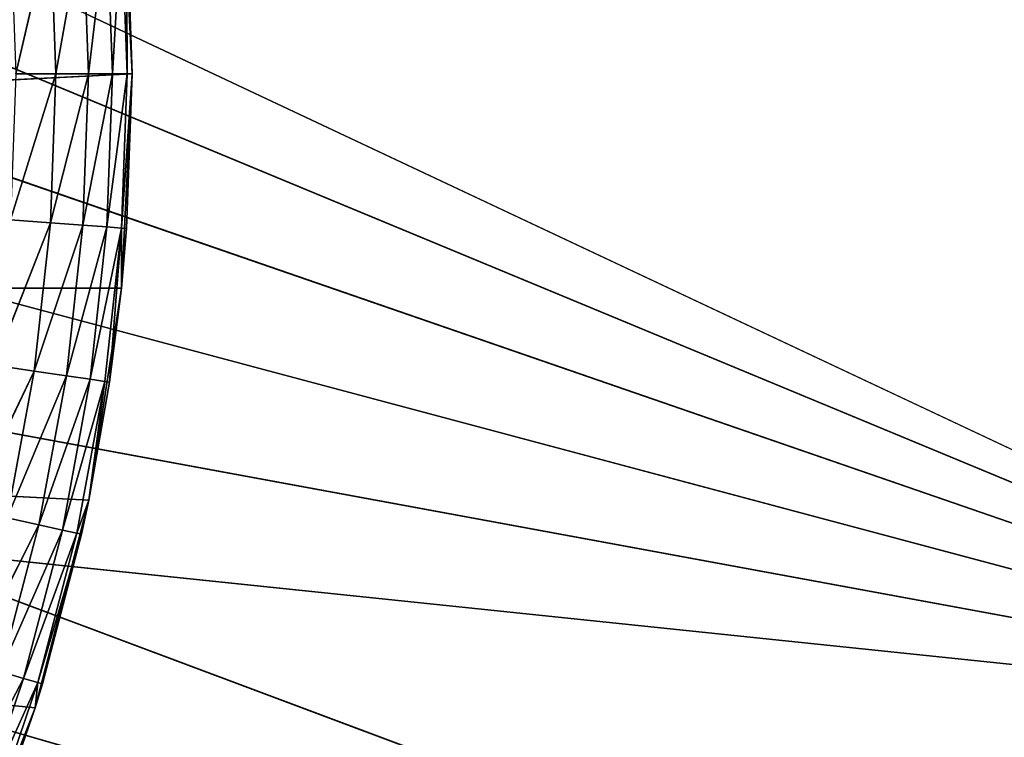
# Model space of a CAD drawing. Header units: centimetres. Extents: x 0 to 2.2, y 0 to 7.51.
# Tile 62 of 96: x 1.72 to 2.02, y 0.8 to 1.02. Entities that reach past the tile are written whole.
import ezdxf

# ---------------------------------------------------------------- set-up
doc = ezdxf.new("R2010")
doc.units = ezdxf.units.CM
doc.header["$LTSCALE"] = 2.54
doc.layers.get('0').update_dxf_attribs({"true_color": 0xff5454})

# ---------------------------------------------------------------- blocks, each defined once
blk = doc.blocks.new('Wieszak na r_czniki przykr_cany.STL')
at = {"color": 0}
for p, q in [((1.40311, 1.175, 0.15), (2.2, 0.8, 0.15)), ((1.40311, 1.175, 0.15), (2.2, 0.8, 0.15)), ((1.42889, 1.11971, 0.15), (2.2, 0.8, 0.15)), ((1.42889, 1.11971, 0.15), (2.2, 0.8, 0.15)), ((1.42889, 1.11971), (2.2, 0.8)), ((1.42889, 1.11971), (2.2, 0.8)), ((1.74667, 1.06576, 0.15), (1.75, 1, 0.15)), ((1.74667, 1.06576, 0.15), (1.75, 1, 0.15)), ((2.2, 0.8, 0.15), (1.44468, 1.06078, 0.15)), ((2.2, 0.8, 0.15), (1.44468, 1.06078, 0.15)), ((1.44468, 1.06078), (2.2, 0.8)), ((1.44468, 1.06078), (2.2, 0.8)), ((1.71428, 1, 0.6266), (1.72493, 1.04574, 0.61428)), ((1.71428, 1, 0.6266), (1.72493, 1.04574, 0.61428)), ((1.7266, 1, 0.61428), (1.72493, 1.04574, 0.61428)), ((1.7266, 1, 0.61428), (1.72493, 1.04574, 0.61428)), ((1.7266, 1, 0.61428), (1.7349, 1.04647, 0.6)), ((1.7266, 1, 0.61428), (1.7349, 1.04647, 0.6)), ((1.7366, 1, 0.6), (1.7349, 1.04647, 0.6)), ((1.7366, 1, 0.6), (1.7349, 1.04647, 0.6)), ((1.7366, 1, 0.6), (1.74225, 1.04701, 0.5842)), ((1.7366, 1, 0.6), (1.74225, 1.04701, 0.5842)), ((1.74397, 1, 0.5842), (1.74225, 1.04701, 0.5842)), ((1.74397, 1, 0.5842), (1.74225, 1.04701, 0.5842)), ((1.74397, 1, 0.5842), (1.74675, 1.04734, 0.56736)), ((1.74397, 1, 0.5842), (1.74675, 1.04734, 0.56736)), ((1.74848, 1, 0.56736), (1.74675, 1.04734, 0.56736)), ((1.74848, 1, 0.56736), (1.74675, 1.04734, 0.56736)), ((1.75, 1, 0.15), (1.74827, 1.04745, 0.55)), ((1.74827, 1.04745, 0.55), (1.75, 1, 0.55)), ((1.75, 1, 0.15), (1.74827, 1.04745, 0.55)), ((1.74848, 1, 0.56736), (1.74827, 1.04745, 0.55)), ((1.74848, 1, 0.56736), (1.74827, 1.04745, 0.55)), ((1.74827, 1.04745, 0.55), (1.75, 1, 0.55)), ((1.75, 1, 0.15), (0.45333, 0.93424, 0.15)), ((1.75, 1, 0.15), (0.45333, 0.93424, 0.15)), ((1.45, 1, 0.15), (2.2, 0.8, 0.15)), ((1.45, 1, 0.15), (2.2, 0.8, 0.15)), ((1.45, 1), (2.2, 0.8)), ((1.45, 1), (2.2, 0.8)), ((1.71264, 0.95516, 0.6266), (1.7266, 1, 0.61428)), ((1.71264, 0.95516, 0.6266), (1.7266, 1, 0.61428)), ((1.7266, 1, 0.61428), (1.71428, 1, 0.6266)), ((1.7266, 1, 0.61428), (1.71428, 1, 0.6266)), ((1.72493, 0.95426, 0.61428), (1.7266, 1, 0.61428)), ((1.72493, 0.95426, 0.61428), (1.7266, 1, 0.61428)), ((1.72493, 0.95426, 0.61428), (1.7366, 1, 0.6)), ((1.72493, 0.95426, 0.61428), (1.7366, 1, 0.6)), ((1.7366, 1, 0.6), (1.7266, 1, 0.61428)), ((1.7366, 1, 0.6), (1.7266, 1, 0.61428)), ((1.7349, 0.95353, 0.6), (1.7366, 1, 0.6)), ((1.7349, 0.95353, 0.6), (1.7366, 1, 0.6)), ((1.7349, 0.95353, 0.6), (1.74397, 1, 0.5842)), ((1.7349, 0.95353, 0.6), (1.74397, 1, 0.5842)), ((1.74397, 1, 0.5842), (1.7366, 1, 0.6)), ((1.74397, 1, 0.5842), (1.7366, 1, 0.6)), ((1.74225, 0.95299, 0.5842), (1.74397, 1, 0.5842)), ((1.74225, 0.95299, 0.5842), (1.74397, 1, 0.5842)), ((1.74225, 0.95299, 0.5842), (1.74848, 1, 0.56736)), ((1.74225, 0.95299, 0.5842), (1.74848, 1, 0.56736)), ((1.74848, 1, 0.56736), (1.74397, 1, 0.5842)), ((1.74848, 1, 0.56736), (1.74397, 1, 0.5842)), ((1.75, 1, 0.15), (1.74667, 0.93424, 0.15)), ((1.75, 1, 0.15), (1.74667, 0.93424, 0.15)), ((1.74675, 0.95266, 0.56736), (1.74848, 1, 0.56736)), ((1.74675, 0.95266, 0.56736), (1.74848, 1, 0.56736)), ((1.74675, 0.95266, 0.56736), (1.75, 1, 0.55)), ((1.74675, 0.95266, 0.56736), (1.75, 1, 0.55)), ((1.74827, 0.95255, 0.55), (1.75, 1, 0.55)), ((1.75, 1, 0.15), (1.74827, 0.95255, 0.55)), ((1.75, 1, 0.15), (1.74827, 0.95255, 0.55)), ((1.74827, 0.95255, 0.55), (1.75, 1, 0.55)), ((1.75, 1, 0.55), (1.74848, 1, 0.56736)), ((1.75, 1, 0.55), (1.74848, 1, 0.56736)), ((1.75, 1, 0.15), (1.75, 1, 0.55)), ((1.75, 1, 0.15), (1.75, 1, 0.55)), ((1.72493, 0.95426, 0.61428), (1.71264, 0.95516, 0.6266)), ((1.72493, 0.95426, 0.61428), (1.71264, 0.95516, 0.6266)), ((1.70773, 0.91056, 0.6266), (1.72493, 0.95426, 0.61428)), ((1.70773, 0.91056, 0.6266), (1.72493, 0.95426, 0.61428)), ((1.71993, 0.90877, 0.61428), (1.72493, 0.95426, 0.61428)), ((1.71993, 0.90877, 0.61428), (1.72493, 0.95426, 0.61428)), ((1.71993, 0.90877, 0.61428), (1.7349, 0.95353, 0.6)), ((1.71993, 0.90877, 0.61428), (1.7349, 0.95353, 0.6)), ((1.7349, 0.95353, 0.6), (1.72493, 0.95426, 0.61428)), ((1.7349, 0.95353, 0.6), (1.72493, 0.95426, 0.61428)), ((1.72982, 0.90731, 0.6), (1.7349, 0.95353, 0.6)), ((1.72982, 0.90731, 0.6), (1.7349, 0.95353, 0.6)), ((1.72982, 0.90731, 0.6), (1.74225, 0.95299, 0.5842)), ((1.72982, 0.90731, 0.6), (1.74225, 0.95299, 0.5842)), ((1.74225, 0.95299, 0.5842), (1.7349, 0.95353, 0.6)), ((1.74225, 0.95299, 0.5842), (1.7349, 0.95353, 0.6)), ((1.73711, 0.90624, 0.5842), (1.74225, 0.95299, 0.5842)), ((1.73711, 0.90624, 0.5842), (1.74225, 0.95299, 0.5842)), ((1.73711, 0.90624, 0.5842), (1.74675, 0.95266, 0.56736)), ((1.73711, 0.90624, 0.5842), (1.74675, 0.95266, 0.56736)), ((1.74157, 0.90558, 0.56736), (1.74675, 0.95266, 0.56736)), ((1.74157, 0.90558, 0.56736), (1.74675, 0.95266, 0.56736)), ((1.74675, 0.95266, 0.56736), (1.74225, 0.95299, 0.5842)), ((1.74675, 0.95266, 0.56736), (1.74225, 0.95299, 0.5842)), ((1.74307, 0.90536, 0.55), (1.74675, 0.95266, 0.56736)), ((1.74307, 0.90536, 0.55), (1.74675, 0.95266, 0.56736)), ((1.74667, 0.93424, 0.55), (1.74675, 0.95266, 0.56736)), ((1.74667, 0.93424, 0.55), (1.74675, 0.95266, 0.56736)), ((1.74667, 0.93424, 0.55), (1.74827, 0.95255, 0.55)), ((1.74667, 0.93424, 0.15), (1.74827, 0.95255, 0.55)), ((1.74667, 0.93424, 0.55), (1.74827, 0.95255, 0.55)), ((1.74667, 0.93424, 0.15), (1.74827, 0.95255, 0.55)), ((1.74675, 0.95266, 0.56736), (1.74827, 0.95255, 0.55)), ((1.74675, 0.95266, 0.56736), (1.74827, 0.95255, 0.55)), ((1.44468, 0.93922, 0.15), (2.2, 0.8, 0.15)), ((1.44468, 0.93922, 0.15), (2.2, 0.8, 0.15)), ((1.44468, 0.93922, 0.15), (2.18785, 0.66108, 0.15)), ((1.44468, 0.93922, 0.15), (2.18785, 0.66108, 0.15)), ((1.44468, 0.93922), (2.2, 0.8)), ((1.44468, 0.93922), (2.2, 0.8)), ((1.74667, 0.93424, 0.15), (0.45333, 0.93424, 0.15)), ((1.74667, 0.93424, 0.15), (0.45333, 0.93424, 0.15)), ((1.73669, 0.86916, 0.15), (0.45333, 0.93424, 0.15)), ((1.72019, 0.80541, 0.15), (0.45333, 0.93424, 0.15)), ((1.73669, 0.86916, 0.15), (0.45333, 0.93424, 0.15)), ((1.72019, 0.80541, 0.15), (0.45333, 0.93424, 0.15)), ((1.74667, 0.93424, 0.15), (1.73669, 0.86916, 0.15)), ((1.74667, 0.93424, 0.15), (1.73669, 0.86916, 0.15)), ((1.74307, 0.90536, 0.55), (1.74667, 0.93424, 0.55)), ((1.74667, 0.93424, 0.15), (1.74307, 0.90536, 0.55)), ((1.74667, 0.93424, 0.15), (1.74307, 0.90536, 0.55)), ((1.74307, 0.90536, 0.55), (1.74667, 0.93424, 0.55)), ((1.74667, 0.93424, 0.15), (1.74667, 0.93424, 0.55)), ((1.74667, 0.93424, 0.15), (1.74667, 0.93424, 0.55)), ((1.70773, 0.91056, 0.6266), (1.71993, 0.90877, 0.61428)), ((1.70773, 0.91056, 0.6266), (1.71993, 0.90877, 0.61428)), ((1.71993, 0.90877, 0.61428), (1.69958, 0.86644, 0.6266)), ((1.71993, 0.90877, 0.61428), (1.69958, 0.86644, 0.6266)), ((1.71993, 0.90877, 0.61428), (1.71161, 0.86376, 0.61428)), ((1.71993, 0.90877, 0.61428), (1.71161, 0.86376, 0.61428)), ((1.72982, 0.90731, 0.6), (1.71161, 0.86376, 0.61428)), ((1.72982, 0.90731, 0.6), (1.71161, 0.86376, 0.61428)), ((1.71993, 0.90877, 0.61428), (1.72982, 0.90731, 0.6)), ((1.71993, 0.90877, 0.61428), (1.72982, 0.90731, 0.6)), ((1.72982, 0.90731, 0.6), (1.72137, 0.86158, 0.6)), ((1.72982, 0.90731, 0.6), (1.72137, 0.86158, 0.6)), ((1.72982, 0.90731, 0.6), (1.73711, 0.90624, 0.5842)), ((1.72982, 0.90731, 0.6), (1.73711, 0.90624, 0.5842)), ((1.73711, 0.90624, 0.5842), (1.72137, 0.86158, 0.6)), ((1.73711, 0.90624, 0.5842), (1.72137, 0.86158, 0.6)), ((1.73711, 0.90624, 0.5842), (1.72856, 0.85998, 0.5842)), ((1.73711, 0.90624, 0.5842), (1.72856, 0.85998, 0.5842)), ((1.74157, 0.90558, 0.56736), (1.72856, 0.85998, 0.5842)), ((1.74157, 0.90558, 0.56736), (1.72856, 0.85998, 0.5842)), ((1.74157, 0.90558, 0.56736), (1.73297, 0.859, 0.56736)), ((1.74157, 0.90558, 0.56736), (1.73297, 0.859, 0.56736)), ((1.74157, 0.90558, 0.56736), (1.73669, 0.86916, 0.55)), ((1.74157, 0.90558, 0.56736), (1.73669, 0.86916, 0.55)), ((1.73669, 0.86916, 0.55), (1.74307, 0.90536, 0.55)), ((1.73669, 0.86916, 0.15), (1.74307, 0.90536, 0.55)), ((1.73669, 0.86916, 0.55), (1.74307, 0.90536, 0.55)), ((1.73669, 0.86916, 0.15), (1.74307, 0.90536, 0.55)), ((1.73711, 0.90624, 0.5842), (1.74157, 0.90558, 0.56736)), ((1.73711, 0.90624, 0.5842), (1.74157, 0.90558, 0.56736)), ((1.74307, 0.90536, 0.55), (1.74157, 0.90558, 0.56736)), ((1.74307, 0.90536, 0.55), (1.74157, 0.90558, 0.56736)), ((1.42889, 0.88029, 0.15), (2.18785, 0.66108, 0.15)), ((1.42889, 0.88029, 0.15), (2.18785, 0.66108, 0.15)), ((1.42889, 0.88029), (2.18785, 0.66108)), ((1.42889, 0.88029), (2.18785, 0.66108)), ((1.42889, 0.88029), (2.2, 0.8)), ((1.42889, 0.88029), (2.2, 0.8)), ((1.73669, 0.86916, 0.15), (1.72019, 0.80541, 0.15)), ((1.73669, 0.86916, 0.15), (1.72019, 0.80541, 0.15)), ((1.72244, 0.81274, 0.55), (1.73669, 0.86916, 0.15)), ((1.72244, 0.81274, 0.55), (1.73669, 0.86916, 0.15)), ((1.73669, 0.86916, 0.55), (1.73297, 0.859, 0.56736)), ((1.73669, 0.86916, 0.55), (1.73297, 0.859, 0.56736)), ((1.73445, 0.85867, 0.55), (1.73669, 0.86916, 0.55)), ((1.73445, 0.85867, 0.55), (1.73669, 0.86916, 0.55)), ((1.73445, 0.85867, 0.55), (1.73669, 0.86916, 0.15)), ((1.73445, 0.85867, 0.55), (1.73669, 0.86916, 0.15)), ((1.73669, 0.86916, 0.15), (1.73669, 0.86916, 0.55)), ((1.73669, 0.86916, 0.15), (1.73669, 0.86916, 0.55)), ((1.70004, 0.81948, 0.61428), (1.72137, 0.86158, 0.6)), ((1.70004, 0.81948, 0.61428), (1.72137, 0.86158, 0.6)), ((1.70961, 0.8166, 0.6), (1.72137, 0.86158, 0.6)), ((1.70961, 0.8166, 0.6), (1.72137, 0.86158, 0.6)), ((1.71161, 0.86376, 0.61428), (1.72137, 0.86158, 0.6)), ((1.71161, 0.86376, 0.61428), (1.72137, 0.86158, 0.6)), ((1.72137, 0.86158, 0.6), (1.72856, 0.85998, 0.5842)), ((1.72137, 0.86158, 0.6), (1.72856, 0.85998, 0.5842)), ((1.70961, 0.8166, 0.6), (1.72856, 0.85998, 0.5842)), ((1.70961, 0.8166, 0.6), (1.72856, 0.85998, 0.5842)), ((1.71667, 0.81447, 0.5842), (1.72856, 0.85998, 0.5842)), ((1.71667, 0.81447, 0.5842), (1.72856, 0.85998, 0.5842)), ((1.71667, 0.81447, 0.5842), (1.73297, 0.859, 0.56736)), ((1.71667, 0.81447, 0.5842), (1.73297, 0.859, 0.56736)), ((1.72099, 0.81317, 0.56736), (1.73297, 0.859, 0.56736)), ((1.72099, 0.81317, 0.56736), (1.73297, 0.859, 0.56736)), ((1.72099, 0.81317, 0.56736), (1.73445, 0.85867, 0.55)), ((1.72099, 0.81317, 0.56736), (1.73445, 0.85867, 0.55)), ((1.72244, 0.81274, 0.55), (1.73445, 0.85867, 0.55)), ((1.72244, 0.81274, 0.55), (1.73445, 0.85867, 0.55)), ((1.72856, 0.85998, 0.5842), (1.73297, 0.859, 0.56736)), ((1.72856, 0.85998, 0.5842), (1.73297, 0.859, 0.56736)), ((1.73297, 0.859, 0.56736), (1.73445, 0.85867, 0.55)), ((1.73297, 0.859, 0.56736), (1.73445, 0.85867, 0.55)), ((1.70961, 0.8166, 0.6), (1.71667, 0.81447, 0.5842)), ((1.70961, 0.8166, 0.6), (1.71667, 0.81447, 0.5842)), ((1.71667, 0.81447, 0.5842), (1.6946, 0.77259, 0.6)), ((1.71667, 0.81447, 0.5842), (1.6946, 0.77259, 0.6)), ((1.71667, 0.81447, 0.5842), (1.70148, 0.76995, 0.5842)), ((1.71667, 0.81447, 0.5842), (1.70148, 0.76995, 0.5842)), ((1.72099, 0.81317, 0.56736), (1.70148, 0.76995, 0.5842)), ((1.72099, 0.81317, 0.56736), (1.70148, 0.76995, 0.5842)), ((1.72099, 0.81317, 0.56736), (1.70569, 0.76834, 0.56736)), ((1.72099, 0.81317, 0.56736), (1.70569, 0.76834, 0.56736)), ((1.71667, 0.81447, 0.5842), (1.72099, 0.81317, 0.56736)), ((1.71667, 0.81447, 0.5842), (1.72099, 0.81317, 0.56736)), ((1.72099, 0.81317, 0.56736), (1.72019, 0.80541, 0.55)), ((1.72099, 0.81317, 0.56736), (1.72019, 0.80541, 0.55)), ((1.72244, 0.81274, 0.55), (1.72099, 0.81317, 0.56736)), ((1.72244, 0.81274, 0.55), (1.72099, 0.81317, 0.56736)), ((1.72019, 0.80541, 0.55), (1.72244, 0.81274, 0.55)), ((1.72244, 0.81274, 0.55), (1.72019, 0.80541, 0.15)), ((1.72244, 0.81274, 0.55), (1.72019, 0.80541, 0.15)), ((1.72019, 0.80541, 0.55), (1.72244, 0.81274, 0.55)), ((1.72019, 0.80541, 0.15), (1.69732, 0.74367, 0.15)), ((1.72019, 0.80541, 0.15), (1.69732, 0.74367, 0.15)), ((1.72019, 0.80541, 0.55), (1.70569, 0.76834, 0.56736)), ((1.72019, 0.80541, 0.55), (1.70569, 0.76834, 0.56736)), ((1.70711, 0.7678, 0.55), (1.72019, 0.80541, 0.55)), ((1.72019, 0.80541, 0.15), (1.70711, 0.7678, 0.55)), ((1.70711, 0.7678, 0.55), (1.72019, 0.80541, 0.55)), ((1.72019, 0.80541, 0.15), (1.70711, 0.7678, 0.55)), ((1.72019, 0.80541, 0.55), (1.72019, 0.80541, 0.15)), ((1.72019, 0.80541, 0.55), (1.72019, 0.80541, 0.15))]:
    blk.add_line(p, q, dxfattribs=at)
mesh = blk.add_polyface(dxfattribs=at)
corners = [(2.2, 5, 0.15), (1.40311, 1.175, 0.15), (2.2, 0.8, 0.15)]
mesh.append_faces([[corners[k] for k in face] for face in [(0, 1, 2)]], dxfattribs={"color": 0})
mesh = blk.add_polyface(dxfattribs=at)
corners = [(2.2, 0.8), (1.42889, 1.11971), (2.2, 5)]
mesh.append_faces([[corners[k] for k in face] for face in [(0, 1, 2)]], dxfattribs={"color": 0})
mesh = blk.add_polyface(dxfattribs=at)
corners = [(1.72019, 1.19459, 0.15), (0.45333, 0.93424, 0.15), (1.69732, 1.25633, 0.15)]
mesh.append_faces([[corners[k] for k in face] for face in [(0, 1, 2)]], dxfattribs={"color": 0})
mesh = blk.add_polyface(dxfattribs=at)
corners = [(1.73669, 1.13084, 0.15), (0.45333, 0.93424, 0.15), (1.72019, 1.19459, 0.15)]
mesh.append_faces([[corners[k] for k in face] for face in [(0, 1, 2)]], dxfattribs={"color": 0})
mesh = blk.add_polyface(dxfattribs=at)
corners = [(2.2, 0.8, 0.15), (1.40311, 1.175, 0.15), (1.42889, 1.11971, 0.15)]
mesh.append_faces([[corners[k] for k in face] for face in [(0, 1, 2)]], dxfattribs={"color": 0})
mesh = blk.add_polyface(dxfattribs=at)
corners = [(1.74667, 1.06576, 0.15), (0.45333, 0.93424, 0.15), (1.73669, 1.13084, 0.15)]
mesh.append_faces([[corners[k] for k in face] for face in [(0, 1, 2)]], dxfattribs={"color": 0})
mesh = blk.add_polyface(dxfattribs=at)
corners = [(2.2, 0.8, 0.15), (1.42889, 1.11971, 0.15), (1.44468, 1.06078, 0.15)]
mesh.append_faces([[corners[k] for k in face] for face in [(0, 1, 2)]], dxfattribs={"color": 0})
mesh = blk.add_polyface(dxfattribs=at)
corners = [(2.2, 0.8), (1.44468, 1.06078), (1.42889, 1.11971)]
mesh.append_faces([[corners[k] for k in face] for face in [(0, 1, 2)]], dxfattribs={"color": 0})
mesh = blk.add_polyface(dxfattribs=at)
corners = [(1.75, 1, 0.15), (0.45333, 0.93424, 0.15), (1.74667, 1.06576, 0.15)]
mesh.append_faces([[corners[k] for k in face] for face in [(0, 1, 2)]], dxfattribs={"color": 0})
mesh = blk.add_polyface(dxfattribs=at)
corners = [(1.74667, 1.06576, 0.15), (1.74827, 1.04745, 0.55), (1.75, 1, 0.15)]
mesh.append_faces([[corners[k] for k in face] for face in [(0, 1, 2)]], dxfattribs={"color": 0})
mesh = blk.add_polyface(dxfattribs=at)
corners = [(2.2, 0.8, 0.15), (1.44468, 1.06078, 0.15), (1.45, 1, 0.15)]
mesh.append_faces([[corners[k] for k in face] for face in [(0, 1, 2)]], dxfattribs={"color": 0})
mesh = blk.add_polyface(dxfattribs=at)
corners = [(2.2, 0.8), (1.45, 1), (1.44468, 1.06078)]
mesh.append_faces([[corners[k] for k in face] for face in [(0, 1, 2)]], dxfattribs={"color": 0})
mesh = blk.add_polyface(dxfattribs=at)
corners = [(1.72493, 1.04574, 0.61428), (1.71264, 1.04484, 0.6266), (1.71428, 1, 0.6266)]
mesh.append_faces([[corners[k] for k in face] for face in [(0, 1, 2)]], dxfattribs={"color": 0})
mesh = blk.add_polyface(dxfattribs=at)
corners = [(1.72493, 1.04574, 0.61428), (1.71428, 1, 0.6266), (1.7266, 1, 0.61428)]
mesh.append_faces([[corners[k] for k in face] for face in [(0, 1, 2)]], dxfattribs={"color": 0})
mesh = blk.add_polyface(dxfattribs=at)
corners = [(1.7349, 1.04647, 0.6), (1.72493, 1.04574, 0.61428), (1.7266, 1, 0.61428)]
mesh.append_faces([[corners[k] for k in face] for face in [(0, 1, 2)]], dxfattribs={"color": 0})
mesh = blk.add_polyface(dxfattribs=at)
corners = [(1.7349, 1.04647, 0.6), (1.7266, 1, 0.61428), (1.7366, 1, 0.6)]
mesh.append_faces([[corners[k] for k in face] for face in [(0, 1, 2)]], dxfattribs={"color": 0})
mesh = blk.add_polyface(dxfattribs=at)
corners = [(1.74225, 1.04701, 0.5842), (1.7349, 1.04647, 0.6), (1.7366, 1, 0.6)]
mesh.append_faces([[corners[k] for k in face] for face in [(0, 1, 2)]], dxfattribs={"color": 0})
mesh = blk.add_polyface(dxfattribs=at)
corners = [(1.74225, 1.04701, 0.5842), (1.7366, 1, 0.6), (1.74397, 1, 0.5842)]
mesh.append_faces([[corners[k] for k in face] for face in [(0, 1, 2)]], dxfattribs={"color": 0})
mesh = blk.add_polyface(dxfattribs=at)
corners = [(1.74675, 1.04734, 0.56736), (1.74225, 1.04701, 0.5842), (1.74397, 1, 0.5842)]
mesh.append_faces([[corners[k] for k in face] for face in [(0, 1, 2)]], dxfattribs={"color": 0})
mesh = blk.add_polyface(dxfattribs=at)
corners = [(1.74675, 1.04734, 0.56736), (1.74397, 1, 0.5842), (1.74848, 1, 0.56736)]
mesh.append_faces([[corners[k] for k in face] for face in [(0, 1, 2)]], dxfattribs={"color": 0})
mesh = blk.add_polyface(dxfattribs=at)
corners = [(1.74827, 1.04745, 0.55), (1.74675, 1.04734, 0.56736), (1.74848, 1, 0.56736)]
mesh.append_faces([[corners[k] for k in face] for face in [(0, 1, 2)]], dxfattribs={"color": 0})
mesh = blk.add_polyface(dxfattribs=at)
corners = [(1.74827, 1.04745, 0.55), (1.75, 1, 0.55), (1.75, 1, 0.15)]
mesh.append_faces([[corners[k] for k in face] for face in [(0, 1, 2)]], dxfattribs={"color": 0})
mesh = blk.add_polyface(dxfattribs=at)
corners = [(1.74827, 1.04745, 0.55), (1.74848, 1, 0.56736), (1.75, 1, 0.55)]
mesh.append_faces([[corners[k] for k in face] for face in [(0, 1, 2)]], dxfattribs={"color": 0})
mesh = blk.add_polyface(dxfattribs=at)
corners = [(1.75, 1, 0.15), (1.74667, 0.93424, 0.15), (0.45333, 0.93424, 0.15)]
mesh.append_faces([[corners[k] for k in face] for face in [(0, 1, 2)]], dxfattribs={"color": 0})
mesh = blk.add_polyface(dxfattribs=at)
corners = [(2.2, 0.8, 0.15), (1.45, 1, 0.15), (1.44468, 0.93922, 0.15)]
mesh.append_faces([[corners[k] for k in face] for face in [(0, 1, 2)]], dxfattribs={"color": 0})
mesh = blk.add_polyface(dxfattribs=at)
corners = [(2.2, 0.8), (1.44468, 0.93922), (1.45, 1)]
mesh.append_faces([[corners[k] for k in face] for face in [(0, 1, 2)]], dxfattribs={"color": 0})
mesh = blk.add_polyface(dxfattribs=at)
corners = [(1.71428, 1, 0.6266), (1.71264, 0.95516, 0.6266), (1.7266, 1, 0.61428)]
mesh.append_faces([[corners[k] for k in face] for face in [(0, 1, 2)]], dxfattribs={"color": 0})
mesh = blk.add_polyface(dxfattribs=at)
corners = [(1.7266, 1, 0.61428), (1.71264, 0.95516, 0.6266), (1.72493, 0.95426, 0.61428)]
mesh.append_faces([[corners[k] for k in face] for face in [(0, 1, 2)]], dxfattribs={"color": 0})
mesh = blk.add_polyface(dxfattribs=at)
corners = [(1.7266, 1, 0.61428), (1.72493, 0.95426, 0.61428), (1.7366, 1, 0.6)]
mesh.append_faces([[corners[k] for k in face] for face in [(0, 1, 2)]], dxfattribs={"color": 0})
mesh = blk.add_polyface(dxfattribs=at)
corners = [(1.7366, 1, 0.6), (1.72493, 0.95426, 0.61428), (1.7349, 0.95353, 0.6)]
mesh.append_faces([[corners[k] for k in face] for face in [(0, 1, 2)]], dxfattribs={"color": 0})
mesh = blk.add_polyface(dxfattribs=at)
corners = [(1.7366, 1, 0.6), (1.7349, 0.95353, 0.6), (1.74397, 1, 0.5842)]
mesh.append_faces([[corners[k] for k in face] for face in [(0, 1, 2)]], dxfattribs={"color": 0})
mesh = blk.add_polyface(dxfattribs=at)
corners = [(1.74397, 1, 0.5842), (1.7349, 0.95353, 0.6), (1.74225, 0.95299, 0.5842)]
mesh.append_faces([[corners[k] for k in face] for face in [(0, 1, 2)]], dxfattribs={"color": 0})
mesh = blk.add_polyface(dxfattribs=at)
corners = [(1.74397, 1, 0.5842), (1.74225, 0.95299, 0.5842), (1.74848, 1, 0.56736)]
mesh.append_faces([[corners[k] for k in face] for face in [(0, 1, 2)]], dxfattribs={"color": 0})
mesh = blk.add_polyface(dxfattribs=at)
corners = [(1.74848, 1, 0.56736), (1.74225, 0.95299, 0.5842), (1.74675, 0.95266, 0.56736)]
mesh.append_faces([[corners[k] for k in face] for face in [(0, 1, 2)]], dxfattribs={"color": 0})
mesh = blk.add_polyface(dxfattribs=at)
corners = [(1.75, 1, 0.15), (1.74827, 0.95255, 0.55), (1.74667, 0.93424, 0.15)]
mesh.append_faces([[corners[k] for k in face] for face in [(0, 1, 2)]], dxfattribs={"color": 0})
mesh = blk.add_polyface(dxfattribs=at)
corners = [(1.74848, 1, 0.56736), (1.74675, 0.95266, 0.56736), (1.75, 1, 0.55)]
mesh.append_faces([[corners[k] for k in face] for face in [(0, 1, 2)]], dxfattribs={"color": 0})
mesh = blk.add_polyface(dxfattribs=at)
corners = [(1.75, 1, 0.55), (1.74675, 0.95266, 0.56736), (1.74827, 0.95255, 0.55)]
mesh.append_faces([[corners[k] for k in face] for face in [(0, 1, 2)]], dxfattribs={"color": 0})
mesh = blk.add_polyface(dxfattribs=at)
corners = [(1.75, 1, 0.55), (1.74827, 0.95255, 0.55), (1.75, 1, 0.15)]
mesh.append_faces([[corners[k] for k in face] for face in [(0, 1, 2)]], dxfattribs={"color": 0})
mesh = blk.add_polyface(dxfattribs=at)
corners = [(1.72493, 0.95426, 0.61428), (1.71264, 0.95516, 0.6266), (1.70773, 0.91056, 0.6266)]
mesh.append_faces([[corners[k] for k in face] for face in [(0, 1, 2)]], dxfattribs={"color": 0})
mesh = blk.add_polyface(dxfattribs=at)
corners = [(1.72493, 0.95426, 0.61428), (1.70773, 0.91056, 0.6266), (1.71993, 0.90877, 0.61428)]
mesh.append_faces([[corners[k] for k in face] for face in [(0, 1, 2)]], dxfattribs={"color": 0})
mesh = blk.add_polyface(dxfattribs=at)
corners = [(1.72493, 0.95426, 0.61428), (1.71993, 0.90877, 0.61428), (1.7349, 0.95353, 0.6)]
mesh.append_faces([[corners[k] for k in face] for face in [(0, 1, 2)]], dxfattribs={"color": 0})
mesh = blk.add_polyface(dxfattribs=at)
corners = [(1.7349, 0.95353, 0.6), (1.71993, 0.90877, 0.61428), (1.72982, 0.90731, 0.6)]
mesh.append_faces([[corners[k] for k in face] for face in [(0, 1, 2)]], dxfattribs={"color": 0})
mesh = blk.add_polyface(dxfattribs=at)
corners = [(1.7349, 0.95353, 0.6), (1.72982, 0.90731, 0.6), (1.74225, 0.95299, 0.5842)]
mesh.append_faces([[corners[k] for k in face] for face in [(0, 1, 2)]], dxfattribs={"color": 0})
mesh = blk.add_polyface(dxfattribs=at)
corners = [(1.74225, 0.95299, 0.5842), (1.72982, 0.90731, 0.6), (1.73711, 0.90624, 0.5842)]
mesh.append_faces([[corners[k] for k in face] for face in [(0, 1, 2)]], dxfattribs={"color": 0})
mesh = blk.add_polyface(dxfattribs=at)
corners = [(1.74225, 0.95299, 0.5842), (1.73711, 0.90624, 0.5842), (1.74675, 0.95266, 0.56736)]
mesh.append_faces([[corners[k] for k in face] for face in [(0, 1, 2)]], dxfattribs={"color": 0})
mesh = blk.add_polyface(dxfattribs=at)
corners = [(1.74675, 0.95266, 0.56736), (1.73711, 0.90624, 0.5842), (1.74157, 0.90558, 0.56736)]
mesh.append_faces([[corners[k] for k in face] for face in [(0, 1, 2)]], dxfattribs={"color": 0})
mesh = blk.add_polyface(dxfattribs=at)
corners = [(1.74675, 0.95266, 0.56736), (1.74157, 0.90558, 0.56736), (1.74307, 0.90536, 0.55)]
mesh.append_faces([[corners[k] for k in face] for face in [(0, 1, 2)]], dxfattribs={"color": 0})
mesh = blk.add_polyface(dxfattribs=at)
corners = [(1.74675, 0.95266, 0.56736), (1.74307, 0.90536, 0.55), (1.74667, 0.93424, 0.55)]
mesh.append_faces([[corners[k] for k in face] for face in [(0, 1, 2)]], dxfattribs={"color": 0})
mesh = blk.add_polyface(dxfattribs=at)
corners = [(1.74675, 0.95266, 0.56736), (1.74667, 0.93424, 0.55), (1.74827, 0.95255, 0.55)]
mesh.append_faces([[corners[k] for k in face] for face in [(0, 1, 2)]], dxfattribs={"color": 0})
mesh = blk.add_polyface(dxfattribs=at)
corners = [(1.74827, 0.95255, 0.55), (1.74667, 0.93424, 0.55), (1.74667, 0.93424, 0.15)]
mesh.append_faces([[corners[k] for k in face] for face in [(0, 1, 2)]], dxfattribs={"color": 0})
mesh = blk.add_polyface(dxfattribs=at)
corners = [(2.18785, 0.66108, 0.15), (1.44468, 0.93922, 0.15), (1.42889, 0.88029, 0.15)]
mesh.append_faces([[corners[k] for k in face] for face in [(0, 1, 2)]], dxfattribs={"color": 0})
mesh = blk.add_polyface(dxfattribs=at)
corners = [(2.2, 0.8), (1.42889, 0.88029), (1.44468, 0.93922)]
mesh.append_faces([[corners[k] for k in face] for face in [(0, 1, 2)]], dxfattribs={"color": 0})
mesh = blk.add_polyface(dxfattribs=at)
corners = [(2.2, 0.8, 0.15), (1.44468, 0.93922, 0.15), (2.18785, 0.66108, 0.15)]
mesh.append_faces([[corners[k] for k in face] for face in [(0, 1, 2)]], dxfattribs={"color": 0})
mesh = blk.add_polyface(dxfattribs=at)
corners = [(1.74667, 0.93424, 0.15), (1.73669, 0.86916, 0.15), (0.45333, 0.93424, 0.15)]
mesh.append_faces([[corners[k] for k in face] for face in [(0, 1, 2)]], dxfattribs={"color": 0})
mesh = blk.add_polyface(dxfattribs=at)
corners = [(1.73669, 0.86916, 0.15), (1.72019, 0.80541, 0.15), (0.45333, 0.93424, 0.15)]
mesh.append_faces([[corners[k] for k in face] for face in [(0, 1, 2)]], dxfattribs={"color": 0})
mesh = blk.add_polyface(dxfattribs=at)
corners = [(1.72019, 0.80541, 0.15), (1.69732, 0.74367, 0.15), (0.45333, 0.93424, 0.15)]
mesh.append_faces([[corners[k] for k in face] for face in [(0, 1, 2)]], dxfattribs={"color": 0})
mesh = blk.add_polyface(dxfattribs=at)
corners = [(1.74667, 0.93424, 0.15), (1.74307, 0.90536, 0.55), (1.73669, 0.86916, 0.15)]
mesh.append_faces([[corners[k] for k in face] for face in [(0, 1, 2)]], dxfattribs={"color": 0})
mesh = blk.add_polyface(dxfattribs=at)
corners = [(1.74667, 0.93424, 0.55), (1.74307, 0.90536, 0.55), (1.74667, 0.93424, 0.15)]
mesh.append_faces([[corners[k] for k in face] for face in [(0, 1, 2)]], dxfattribs={"color": 0})
mesh = blk.add_polyface(dxfattribs=at)
corners = [(1.71993, 0.90877, 0.61428), (1.70773, 0.91056, 0.6266), (1.69958, 0.86644, 0.6266)]
mesh.append_faces([[corners[k] for k in face] for face in [(0, 1, 2)]], dxfattribs={"color": 0})
mesh = blk.add_polyface(dxfattribs=at)
corners = [(1.71993, 0.90877, 0.61428), (1.69958, 0.86644, 0.6266), (1.71161, 0.86376, 0.61428)]
mesh.append_faces([[corners[k] for k in face] for face in [(0, 1, 2)]], dxfattribs={"color": 0})
mesh = blk.add_polyface(dxfattribs=at)
corners = [(1.71993, 0.90877, 0.61428), (1.71161, 0.86376, 0.61428), (1.72982, 0.90731, 0.6)]
mesh.append_faces([[corners[k] for k in face] for face in [(0, 1, 2)]], dxfattribs={"color": 0})
mesh = blk.add_polyface(dxfattribs=at)
corners = [(1.72982, 0.90731, 0.6), (1.71161, 0.86376, 0.61428), (1.72137, 0.86158, 0.6)]
mesh.append_faces([[corners[k] for k in face] for face in [(0, 1, 2)]], dxfattribs={"color": 0})
mesh = blk.add_polyface(dxfattribs=at)
corners = [(1.72982, 0.90731, 0.6), (1.72137, 0.86158, 0.6), (1.73711, 0.90624, 0.5842)]
mesh.append_faces([[corners[k] for k in face] for face in [(0, 1, 2)]], dxfattribs={"color": 0})
mesh = blk.add_polyface(dxfattribs=at)
corners = [(1.73711, 0.90624, 0.5842), (1.72137, 0.86158, 0.6), (1.72856, 0.85998, 0.5842)]
mesh.append_faces([[corners[k] for k in face] for face in [(0, 1, 2)]], dxfattribs={"color": 0})
mesh = blk.add_polyface(dxfattribs=at)
corners = [(1.73711, 0.90624, 0.5842), (1.72856, 0.85998, 0.5842), (1.74157, 0.90558, 0.56736)]
mesh.append_faces([[corners[k] for k in face] for face in [(0, 1, 2)]], dxfattribs={"color": 0})
mesh = blk.add_polyface(dxfattribs=at)
corners = [(1.74157, 0.90558, 0.56736), (1.72856, 0.85998, 0.5842), (1.73297, 0.859, 0.56736)]
mesh.append_faces([[corners[k] for k in face] for face in [(0, 1, 2)]], dxfattribs={"color": 0})
mesh = blk.add_polyface(dxfattribs=at)
corners = [(1.74157, 0.90558, 0.56736), (1.73297, 0.859, 0.56736), (1.73669, 0.86916, 0.55)]
mesh.append_faces([[corners[k] for k in face] for face in [(0, 1, 2)]], dxfattribs={"color": 0})
mesh = blk.add_polyface(dxfattribs=at)
corners = [(1.74157, 0.90558, 0.56736), (1.73669, 0.86916, 0.55), (1.74307, 0.90536, 0.55)]
mesh.append_faces([[corners[k] for k in face] for face in [(0, 1, 2)]], dxfattribs={"color": 0})
mesh = blk.add_polyface(dxfattribs=at)
corners = [(1.74307, 0.90536, 0.55), (1.73669, 0.86916, 0.55), (1.73669, 0.86916, 0.15)]
mesh.append_faces([[corners[k] for k in face] for face in [(0, 1, 2)]], dxfattribs={"color": 0})
mesh = blk.add_polyface(dxfattribs=at)
corners = [(2.15175, 0.52638, 0.15), (1.42889, 0.88029, 0.15), (1.40311, 0.825, 0.15)]
mesh.append_faces([[corners[k] for k in face] for face in [(0, 1, 2)]], dxfattribs={"color": 0})
mesh = blk.add_polyface(dxfattribs=at)
corners = [(2.15175, 0.52638), (1.40311, 0.825), (1.42889, 0.88029)]
mesh.append_faces([[corners[k] for k in face] for face in [(0, 1, 2)]], dxfattribs={"color": 0})
mesh = blk.add_polyface(dxfattribs=at)
corners = [(2.18785, 0.66108, 0.15), (1.42889, 0.88029, 0.15), (2.15175, 0.52638, 0.15)]
mesh.append_faces([[corners[k] for k in face] for face in [(0, 1, 2)]], dxfattribs={"color": 0})
mesh = blk.add_polyface(dxfattribs=at)
corners = [(2.18785, 0.66108), (2.15175, 0.52638), (1.42889, 0.88029)]
mesh.append_faces([[corners[k] for k in face] for face in [(0, 1, 2)]], dxfattribs={"color": 0})
mesh = blk.add_polyface(dxfattribs=at)
corners = [(2.2, 0.8), (2.18785, 0.66108), (1.42889, 0.88029)]
mesh.append_faces([[corners[k] for k in face] for face in [(0, 1, 2)]], dxfattribs={"color": 0})
mesh = blk.add_polyface(dxfattribs=at)
corners = [(1.73669, 0.86916, 0.15), (1.72244, 0.81274, 0.55), (1.72019, 0.80541, 0.15)]
mesh.append_faces([[corners[k] for k in face] for face in [(0, 1, 2)]], dxfattribs={"color": 0})
mesh = blk.add_polyface(dxfattribs=at)
corners = [(1.73669, 0.86916, 0.15), (1.73445, 0.85867, 0.55), (1.72244, 0.81274, 0.55)]
mesh.append_faces([[corners[k] for k in face] for face in [(0, 1, 2)]], dxfattribs={"color": 0})
mesh = blk.add_polyface(dxfattribs=at)
corners = [(1.73669, 0.86916, 0.55), (1.73297, 0.859, 0.56736), (1.73445, 0.85867, 0.55)]
mesh.append_faces([[corners[k] for k in face] for face in [(0, 1, 2)]], dxfattribs={"color": 0})
mesh = blk.add_polyface(dxfattribs=at)
corners = [(1.73669, 0.86916, 0.55), (1.73445, 0.85867, 0.55), (1.73669, 0.86916, 0.15)]
mesh.append_faces([[corners[k] for k in face] for face in [(0, 1, 2)]], dxfattribs={"color": 0})
mesh = blk.add_polyface(dxfattribs=at)
corners = [(1.71161, 0.86376, 0.61428), (1.70004, 0.81948, 0.61428), (1.72137, 0.86158, 0.6)]
mesh.append_faces([[corners[k] for k in face] for face in [(0, 1, 2)]], dxfattribs={"color": 0})
mesh = blk.add_polyface(dxfattribs=at)
corners = [(1.72137, 0.86158, 0.6), (1.70004, 0.81948, 0.61428), (1.70961, 0.8166, 0.6)]
mesh.append_faces([[corners[k] for k in face] for face in [(0, 1, 2)]], dxfattribs={"color": 0})
mesh = blk.add_polyface(dxfattribs=at)
corners = [(1.72137, 0.86158, 0.6), (1.70961, 0.8166, 0.6), (1.72856, 0.85998, 0.5842)]
mesh.append_faces([[corners[k] for k in face] for face in [(0, 1, 2)]], dxfattribs={"color": 0})
mesh = blk.add_polyface(dxfattribs=at)
corners = [(1.72856, 0.85998, 0.5842), (1.70961, 0.8166, 0.6), (1.71667, 0.81447, 0.5842)]
mesh.append_faces([[corners[k] for k in face] for face in [(0, 1, 2)]], dxfattribs={"color": 0})
mesh = blk.add_polyface(dxfattribs=at)
corners = [(1.72856, 0.85998, 0.5842), (1.71667, 0.81447, 0.5842), (1.73297, 0.859, 0.56736)]
mesh.append_faces([[corners[k] for k in face] for face in [(0, 1, 2)]], dxfattribs={"color": 0})
mesh = blk.add_polyface(dxfattribs=at)
corners = [(1.73297, 0.859, 0.56736), (1.71667, 0.81447, 0.5842), (1.72099, 0.81317, 0.56736)]
mesh.append_faces([[corners[k] for k in face] for face in [(0, 1, 2)]], dxfattribs={"color": 0})
mesh = blk.add_polyface(dxfattribs=at)
corners = [(1.73297, 0.859, 0.56736), (1.72099, 0.81317, 0.56736), (1.73445, 0.85867, 0.55)]
mesh.append_faces([[corners[k] for k in face] for face in [(0, 1, 2)]], dxfattribs={"color": 0})
mesh = blk.add_polyface(dxfattribs=at)
corners = [(1.73445, 0.85867, 0.55), (1.72099, 0.81317, 0.56736), (1.72244, 0.81274, 0.55)]
mesh.append_faces([[corners[k] for k in face] for face in [(0, 1, 2)]], dxfattribs={"color": 0})
mesh = blk.add_polyface(dxfattribs=at)
corners = [(2.01284, 0.28577, 0.15), (1.40311, 0.825, 0.15), (1.36812, 0.77502, 0.15)]
mesh.append_faces([[corners[k] for k in face] for face in [(0, 1, 2)]], dxfattribs={"color": 0})
mesh = blk.add_polyface(dxfattribs=at)
corners = [(2.09282, 0.4), (1.36812, 0.77502), (1.40311, 0.825)]
mesh.append_faces([[corners[k] for k in face] for face in [(0, 1, 2)]], dxfattribs={"color": 0})
mesh = blk.add_polyface(dxfattribs=at)
corners = [(2.09282, 0.4, 0.15), (1.40311, 0.825, 0.15), (2.01284, 0.28577, 0.15)]
mesh.append_faces([[corners[k] for k in face] for face in [(0, 1, 2)]], dxfattribs={"color": 0})
mesh = blk.add_polyface(dxfattribs=at)
corners = [(2.15175, 0.52638, 0.15), (1.40311, 0.825, 0.15), (2.09282, 0.4, 0.15)]
mesh.append_faces([[corners[k] for k in face] for face in [(0, 1, 2)]], dxfattribs={"color": 0})
mesh = blk.add_polyface(dxfattribs=at)
corners = [(2.15175, 0.52638), (2.09282, 0.4), (1.40311, 0.825)]
mesh.append_faces([[corners[k] for k in face] for face in [(0, 1, 2)]], dxfattribs={"color": 0})
mesh = blk.add_polyface(dxfattribs=at)
corners = [(1.70961, 0.8166, 0.6), (1.6946, 0.77259, 0.6), (1.71667, 0.81447, 0.5842)]
mesh.append_faces([[corners[k] for k in face] for face in [(0, 1, 2)]], dxfattribs={"color": 0})
mesh = blk.add_polyface(dxfattribs=at)
corners = [(1.71667, 0.81447, 0.5842), (1.6946, 0.77259, 0.6), (1.70148, 0.76995, 0.5842)]
mesh.append_faces([[corners[k] for k in face] for face in [(0, 1, 2)]], dxfattribs={"color": 0})
mesh = blk.add_polyface(dxfattribs=at)
corners = [(1.71667, 0.81447, 0.5842), (1.70148, 0.76995, 0.5842), (1.72099, 0.81317, 0.56736)]
mesh.append_faces([[corners[k] for k in face] for face in [(0, 1, 2)]], dxfattribs={"color": 0})
mesh = blk.add_polyface(dxfattribs=at)
corners = [(1.72099, 0.81317, 0.56736), (1.70148, 0.76995, 0.5842), (1.70569, 0.76834, 0.56736)]
mesh.append_faces([[corners[k] for k in face] for face in [(0, 1, 2)]], dxfattribs={"color": 0})
mesh = blk.add_polyface(dxfattribs=at)
corners = [(1.72099, 0.81317, 0.56736), (1.70569, 0.76834, 0.56736), (1.72019, 0.80541, 0.55)]
mesh.append_faces([[corners[k] for k in face] for face in [(0, 1, 2)]], dxfattribs={"color": 0})
mesh = blk.add_polyface(dxfattribs=at)
corners = [(1.72099, 0.81317, 0.56736), (1.72019, 0.80541, 0.55), (1.72244, 0.81274, 0.55)]
mesh.append_faces([[corners[k] for k in face] for face in [(0, 1, 2)]], dxfattribs={"color": 0})
mesh = blk.add_polyface(dxfattribs=at)
corners = [(1.72244, 0.81274, 0.55), (1.72019, 0.80541, 0.55), (1.72019, 0.80541, 0.15)]
mesh.append_faces([[corners[k] for k in face] for face in [(0, 1, 2)]], dxfattribs={"color": 0})
mesh = blk.add_polyface(dxfattribs=at)
corners = [(1.72019, 0.80541, 0.15), (1.70711, 0.7678, 0.55), (1.69732, 0.74367, 0.15)]
mesh.append_faces([[corners[k] for k in face] for face in [(0, 1, 2)]], dxfattribs={"color": 0})
mesh = blk.add_polyface(dxfattribs=at)
corners = [(1.72019, 0.80541, 0.55), (1.70569, 0.76834, 0.56736), (1.70711, 0.7678, 0.55)]
mesh.append_faces([[corners[k] for k in face] for face in [(0, 1, 2)]], dxfattribs={"color": 0})
mesh = blk.add_polyface(dxfattribs=at)
corners = [(1.72019, 0.80541, 0.55), (1.70711, 0.7678, 0.55), (1.72019, 0.80541, 0.15)]
mesh.append_faces([[corners[k] for k in face] for face in [(0, 1, 2)]], dxfattribs={"color": 0})

msp = doc.modelspace()

# ---------------------------------------------------------------- block references
at = {"color": 0}
msp.add_blockref('Wieszak na r_czniki przykr_cany.STL', (0, 0), dxfattribs=at)

doc.saveas('drawing.dxf')
